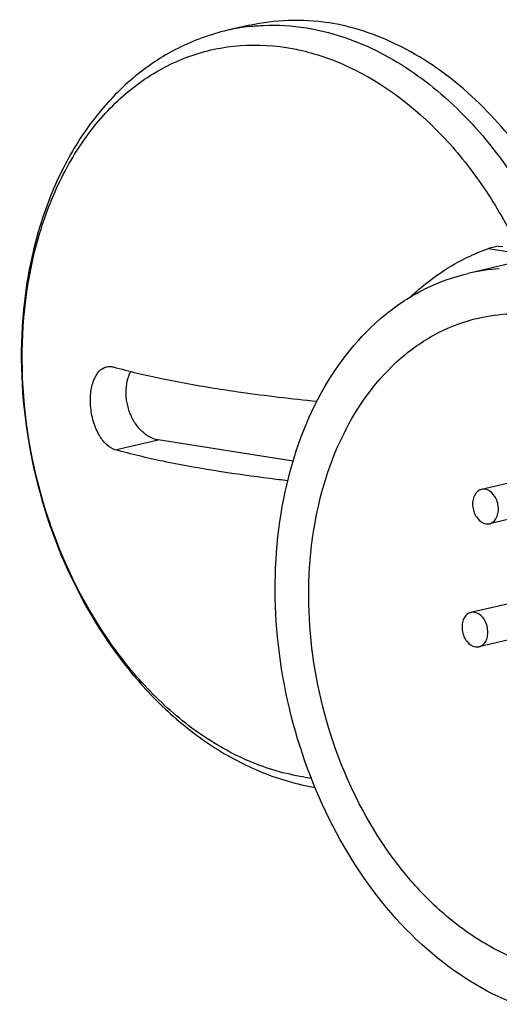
# Model space of a CAD drawing. Header units: millimetres. Extents: x 0 to 420, y 0 to 297.
# Tile 20 of 68: x 173.14 to 176.2, y 74.35 to 80.64. Entities that reach past the tile are written whole.
import ezdxf

# ---------------------------------------------------------------- set-up
doc = ezdxf.new("R2010")
doc.units = ezdxf.units.MM
doc.header["$LTSCALE"] = 23.1
doc.layers.add('COMPONENTS', color=7, linetype='CONTINUOUS')

msp = doc.modelspace()

# ---------------------------------------------------------------- linework, layer by layer
at = {"layer": 'COMPONENTS', "color": 7, "linetype": 'Continuous'}
for p, q in [((174.60484, 80.60202), (174.46272, 80.56909)), ((176.19318, 79.18962), (176.1315, 79.17533)), ((176.1315, 79.17533), (176.50636, 79.1161)), ((176.19318, 79.18962), (176.22244, 79.1869)), ((176.30796, 79.08665), (176.00203, 79.01577)), ((174.88295, 77.8158), (174.01992, 77.95215)), ((177.00467, 77.84818), (176.08688, 77.63554)), ((177.05546, 77.62898), (176.13767, 77.41634)), ((176.57553, 76.97803), (176.01938, 76.84918)), ((176.98795, 76.84262), (176.07016, 76.62998))]:
    msp.add_line(p, q, dxfattribs=at)
at = {"layer": 'COMPONENTS', "color": 9, "linetype": 'Continuous'}
msp.add_line((173.74578, 77.88864), (174.01992, 77.95215), dxfattribs=at)
for centre, radius, start, end in [((174.75022, 79.3275), 1.27444, 96.507583, 103.037526), ((175.15779, 77.12228), 1.34052, 261.019084, 263.185248)]:
    msp.add_arc(centre, radius, start, end, dxfattribs=at)
at = {"layer": 'COMPONENTS', "color": 7, "linetype": 'Continuous'}
msp.add_arc((176.28524, 77.79115), 1.25694, 93.868925, 103.027966, dxfattribs=at)
for points, knots in [([(174.60482, 80.60201), (174.6861, 80.62084), (174.85435, 80.64261), (175.02352, 80.63138), (175.10745, 80.61812)], [0, 0, 0, 0, 0.4954567, 1, 1, 1, 1]), ([(176.64412, 79.29417), (176.55998, 79.46895), (176.3658, 79.79452), (175.99594, 80.20037), (175.57383, 80.48931), (175.26101, 80.59386), (175.10745, 80.61812)], [0, 0, 0, 0, 0.2769409, 0.5374054, 0.778051, 1, 1, 1, 1]), ([(174.46272, 80.56909), (174.35326, 80.54373), (174.13782, 80.4649), (173.8489, 80.27112), (173.60229, 80.01077), (173.33324, 79.58067), (173.1386, 78.9281), (173.13464, 78.08556), (173.34625, 77.25369), (173.69127, 76.6327), (174.05298, 76.23004), (174.35244, 75.99071), (174.67659, 75.81782), (174.90745, 75.75085), (175.02253, 75.73151)], [0, 0, 0, 0, 0.0540503, 0.109071, 0.165924, 0.2252473, 0.3517725, 0.4873828, 0.6260484, 0.760427, 0.8243349, 0.8854601, 0.9438701, 1, 1, 1, 1]), ([(175.63082, 78.86379), (175.70381, 78.93274), (175.86071, 79.05532), (176.03994, 79.14263), (176.1315, 79.17533)], [0, 0, 0, 0, 0.5080763, 1, 1, 1, 1]), ([(176.30889, 74.3452), (176.10042, 74.4247), (175.69415, 74.68657), (175.22274, 75.26535), (174.89487, 75.98815), (174.74374, 76.78016), (174.7851, 77.56033), (175.01678, 78.24926), (175.36934, 78.6984), (175.7181, 78.92557), (175.90657, 78.99364), (176.00189, 79.01573)], [0, 0, 0, 0, 0.1159924, 0.2450469, 0.383457, 0.5244165, 0.6603613, 0.7852506, 0.8969503, 0.9491296, 1, 1, 1, 1]), ([(176.63405, 74.54719), (176.53806, 74.55948), (176.34311, 74.60897), (176.06607, 74.74762), (175.80568, 74.94707), (175.48506, 75.2919), (175.17458, 75.8336), (174.978, 76.565), (174.97127, 77.30834), (175.15681, 77.97745), (175.47506, 78.42069), (175.80069, 78.64418), (175.97822, 78.71), (176.06799, 78.7308)], [0, 0, 0, 0, 0.0539328, 0.1109559, 0.1715576, 0.2357253, 0.372369, 0.5145573, 0.6535746, 0.7817923, 0.895783, 0.9486445, 1, 1, 1, 1]), ([(176.06799, 78.7308), (176.19921, 78.76121), (176.48359, 78.77255), (176.90245, 78.63753), (177.29087, 78.36826), (177.50668, 78.12166), (177.60451, 77.98383)], [0, 0, 0, 0, 0.2238206, 0.4608538, 0.7191614, 1, 1, 1, 1]), ([(173.74578, 77.88864), (173.72617, 77.89404), (173.68608, 77.91998), (173.64062, 77.98156), (173.60626, 78.06304), (173.58751, 78.15561), (173.58657, 78.24816), (173.60386, 78.32938), (173.63733, 78.39131), (173.67378, 78.41531), (173.69152, 78.41943)], [0, 0, 0, 0, 0.0975758, 0.2194813, 0.3631639, 0.5181335, 0.6696909, 0.8038477, 0.9126573, 1, 1, 1, 1]), ([(173.69152, 78.41943), (173.70171, 78.42179), (173.71627, 78.42219), (173.73005, 78.41919), (173.73356, 78.41822)], [0, 0, 0, 0, 0.7418772, 1, 1, 1, 1]), ([(173.73356, 78.41822), (173.83542, 78.39016), (174.05608, 78.3385), (174.27907, 78.29868), (174.39839, 78.27983)], [0, 0, 0, 0, 0.4665683, 1, 1, 1, 1]), ([(174.01992, 77.95215), (173.98186, 77.95817), (173.92548, 77.99111), (173.87222, 78.05644), (173.82902, 78.14016), (173.80669, 78.25608), (173.82533, 78.34994), (173.84541, 78.38917)], [0, 0, 0, 0, 0.2188068, 0.3444725, 0.4778687, 0.7497378, 1, 1, 1, 1]), ([(174.39839, 78.27983), (174.44849, 78.27191), (174.66035, 78.2403), (174.87319, 78.2154), (175.03588, 78.19931)], [0, 0, 0, 0, 0.2367996, 1, 1, 1, 1]), ([(174.41061, 77.75025), (174.29129, 77.7691), (174.0683, 77.80892), (173.84764, 77.86058), (173.74578, 77.88864)], [0, 0, 0, 0, 0.5334317, 1, 1, 1, 1]), ([(174.84876, 77.691), (174.81076, 77.69536), (174.66442, 77.71287), (174.51841, 77.73322), (174.41061, 77.75025)], [0, 0, 0, 0, 0.2594976, 1, 1, 1, 1]), ([(176.08678, 77.63551), (176.07734, 77.63331), (176.05854, 77.62326), (176.03921, 77.59631), (176.02925, 77.56146), (176.02954, 77.51006), (176.05123, 77.45093), (176.09336, 77.419), (176.11482, 77.41561)], [0, 0, 0, 0, 0.1042043, 0.2188751, 0.3477676, 0.4875754, 0.7663759, 1, 1, 1, 1]), ([(176.13777, 77.41637), (176.14721, 77.41857), (176.16601, 77.42862), (176.18534, 77.45557), (176.19529, 77.49042), (176.19501, 77.54182), (176.17331, 77.60095), (176.13119, 77.63288), (176.10973, 77.63627)], [0, 0, 0, 0, 0.1042043, 0.2188751, 0.3477676, 0.4875754, 0.7663759, 1, 1, 1, 1]), ([(176.01928, 76.84915), (176.00984, 76.84695), (175.99103, 76.8369), (175.9717, 76.80995), (175.96175, 76.7751), (175.96204, 76.7237), (175.98373, 76.66457), (176.02585, 76.63264), (176.04731, 76.62925)], [0, 0, 0, 0, 0.1042043, 0.2188751, 0.3477676, 0.4875754, 0.7663759, 1, 1, 1, 1]), ([(176.07026, 76.63001), (176.0797, 76.63221), (176.09851, 76.64226), (176.11784, 76.66921), (176.12779, 76.70406), (176.1275, 76.75547), (176.10581, 76.81459), (176.06369, 76.84652), (176.04222, 76.84991)], [0, 0, 0, 0, 0.1042043, 0.2188751, 0.3477676, 0.4875754, 0.7663759, 1, 1, 1, 1])]:
    msp.add_open_spline(points, degree=3, knots=knots, dxfattribs=at)
at = {"layer": 'COMPONENTS', "color": 9, "linetype": 'Continuous'}
for points, knots in [([(174.60579, 80.59373), (174.63532, 80.5971), (174.75508, 80.60658), (174.87607, 80.5993), (174.96533, 80.5852)], [0, 0, 0, 0, 0.2474938, 1, 1, 1, 1]), ([(174.96533, 80.5852), (175.11885, 80.56094), (175.43158, 80.45644), (175.85358, 80.16764), (176.22338, 79.76198), (176.41757, 79.43656), (176.50171, 79.26185)], [0, 0, 0, 0, 0.2219572, 0.4626018, 0.7230625, 1, 1, 1, 1]), ([(174.94852, 75.7982), (174.83171, 75.81665), (174.59482, 75.88682), (174.26327, 76.07529), (173.95723, 76.34133), (173.59145, 76.79354), (173.26362, 77.48515), (173.11031, 78.3857), (173.19608, 79.13113), (173.4011, 79.65026), (173.60922, 79.97366), (173.86868, 80.22757), (174.17056, 80.40056), (174.50216, 80.48371), (174.72938, 80.47668), (174.84097, 80.45905)], [0, 0, 0, 0, 0.0551595, 0.1138923, 0.1766288, 0.2431637, 0.3840684, 0.5279593, 0.6644679, 0.7277127, 0.7869484, 0.8425156, 0.8954359, 0.9473106, 1, 1, 1, 1]), ([(174.84097, 80.45905), (174.87423, 80.4538), (175.00964, 80.42721), (175.14092, 80.38074), (175.23547, 80.33682)], [0, 0, 0, 0, 0.2441424, 1, 1, 1, 1]), ([(175.23547, 80.33682), (175.4592, 80.23287), (175.77097, 79.99318), (176.09849, 79.58521), (176.23831, 79.34584), (176.30086, 79.2196)], [0, 0, 0, 0, 0.4721068, 0.7303749, 1, 1, 1, 1])]:
    msp.add_open_spline(points, degree=3, knots=knots, dxfattribs=at)
at = {"layer": 'COMPONENTS', "color": 7, "linetype": 'Continuous'}
for points in [[(176.10973, 77.63627), (176.10217, 77.63746), (176.09423, 77.63724), (176.08678, 77.63551)], [(176.11482, 77.41561), (176.12238, 77.41442), (176.13031, 77.41464), (176.13777, 77.41637)], [(176.04222, 76.84991), (176.03466, 76.8511), (176.02673, 76.85088), (176.01928, 76.84915)], [(176.04731, 76.62925), (176.05487, 76.62806), (176.06281, 76.62828), (176.07026, 76.63001)]]:
    msp.add_open_spline(points, degree=3, dxfattribs=at)

doc.saveas('drawing.dxf')
